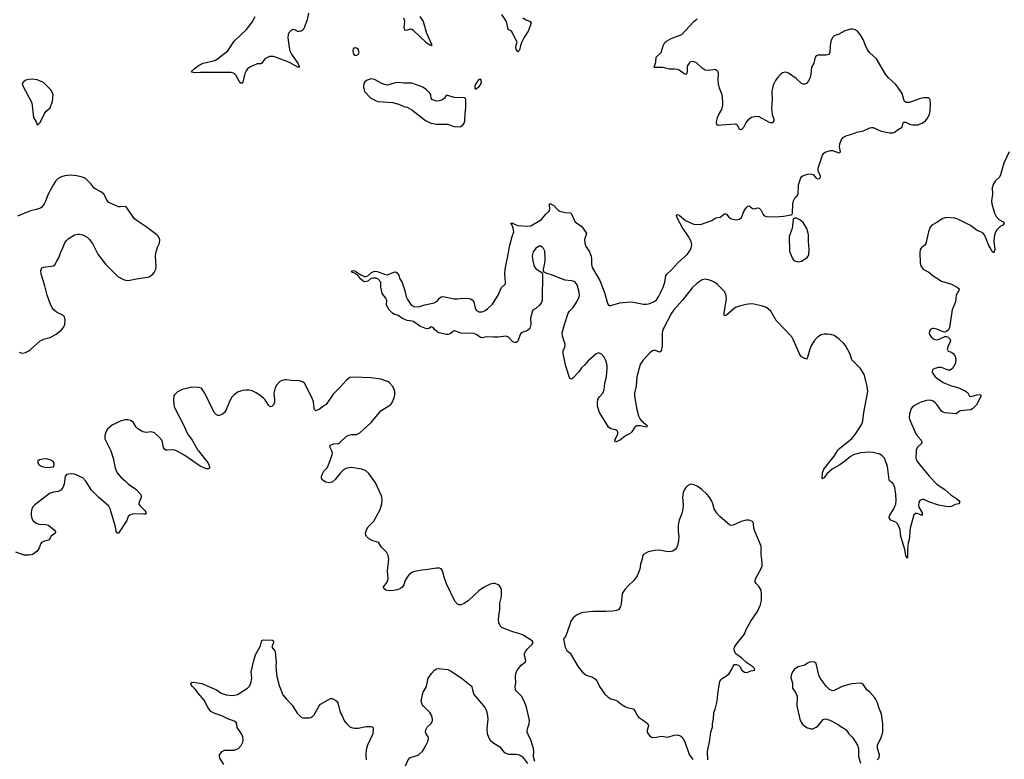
# Model space of a CAD drawing. Header units: inches. Extents: x 1174277 to 1307032, y 522670 to 678486.
# Tile 89 of 121: x 1218097 to 1230179, y 616216 to 625292. Entities that reach past the tile are written whole.
import ezdxf

# ---------------------------------------------------------------- set-up
doc = ezdxf.new("R2010")
doc.units = ezdxf.units.IN
doc.header["$MEASUREMENT"] = 0
for name, color, linetype in [('B2611', 7, 'Continuous'), ('B2612', 7, 'Continuous'), ('B2621', 7, 'Continuous'), ('B2622', 7, 'Continuous'), ('B2632', 7, 'Continuous')]:
    doc.layers.add(name, color=color, linetype=linetype)

msp = doc.modelspace()

# ---------------------------------------------------------------- linework, layer by layer
at = {"layer": 'B2611', "color": 6, "elevation": 1000}
msp.add_lwpolyline([(1219214, 620000), (1219219, 619990), (1219243, 619910), (1219269, 619790), (1219293, 619733), (1219337, 619677), (1219392, 619632), (1219433, 619590), (1219521, 619530), (1219580, 619470), (1219589, 619450), (1219589, 619430), (1219561, 619370), (1219560, 619350), (1219570, 619329), (1219633, 619270), (1219646, 619250), (1219648, 619230), (1219636, 619224), (1219618, 619222), (1219491, 619229), (1219448, 619212), (1219430, 619194), (1219412, 619148), (1219310, 618992), (1219290, 618992), (1219280, 619010), (1219271, 619070), (1219220, 619250), (1219207, 619290), (1219190, 619321), (1219070, 619430), (1218979, 619519), (1218910, 619629), (1218870, 619668), (1218770, 619716), (1218730, 619719), (1218671, 619710), (1218657, 619690), (1218641, 619590), (1218625, 619550), (1218602, 619518), (1218570, 619500), (1218510, 619495), (1218464, 619476), (1218283, 619337), (1218264, 619316), (1218248, 619290), (1218238, 619250), (1218236, 619210), (1218245, 619170), (1218263, 619143), (1218297, 619117), (1218330, 619102), (1218417, 619097), (1218450, 619089), (1218521, 619030), (1218537, 619010), (1218533, 618990), (1218485, 618955), (1218457, 618910), (1218390, 618889), (1218365, 618875), (1218357, 618863), (1218338, 618810), (1218312, 618768), (1218258, 618730), (1218210, 618719), (1218150, 618721), (1218050, 618756)], dxfattribs=at)
msp.add_lwpolyline([(1218430, 619901), (1218382, 619898), (1218341, 619890), (1218317, 619870), (1218322, 619850), (1218333, 619830), (1218371, 619810), (1218430, 619798), (1218510, 619806), (1218521, 619830), (1218519, 619850), (1218507, 619870), (1218470, 619892)], close=True, dxfattribs=at)
at = {"layer": 'B2612', "color": 6, "elevation": 1000}
msp.add_lwpolyline([(1218258, 624562), (1218210, 624559), (1218172, 624548), (1218146, 624534), (1218129, 624510), (1218130, 624490), (1218246, 624270), (1218265, 624090), (1218298, 624038), (1218310, 624002), (1218330, 624012), (1218350, 624031), (1218401, 624139), (1218422, 624170), (1218471, 624210), (1218499, 624290), (1218507, 624370), (1218492, 624410), (1218479, 624430), (1218390, 624520), (1218310, 624555)], close=True, dxfattribs=at)
for points in [[(1218090, 621210), (1218110, 621203), (1218130, 621201), (1218170, 621208), (1218210, 621228), (1218230, 621244), (1218350, 621352), (1218390, 621370), (1218470, 621390), (1218546, 621434), (1218610, 621485), (1218632, 621510), (1218650, 621546), (1218657, 621610), (1218645, 621645), (1218625, 621665), (1218550, 621704), (1218515, 621730), (1218495, 621755), (1218470, 621807), (1218434, 621910), (1218407, 622027), (1218359, 622170), (1218357, 622210), (1218370, 622245), (1218390, 622256), (1218507, 622273), (1218530, 622283), (1218552, 622328), (1218578, 622370), (1218596, 622430), (1218627, 622493), (1218650, 622555), (1218670, 622584), (1218690, 622602), (1218770, 622650), (1218810, 622659), (1218830, 622660), (1218870, 622652), (1218924, 622624), (1218950, 622598), (1218990, 622544), (1219055, 622415), (1219150, 622290), (1219302, 622142), (1219370, 622103), (1219410, 622092), (1219450, 622095), (1219530, 622113), (1219684, 622136), (1219730, 622167), (1219749, 622190), (1219768, 622232), (1219773, 622270), (1219764, 622384), (1219767, 622430), (1219792, 622508), (1219812, 622550), (1219815, 622590), (1219801, 622630), (1219781, 622650), (1219649, 622750), (1219526, 622830), (1219503, 622850), (1219409, 622990), (1219390, 623001), (1219330, 622995), (1219310, 622997), (1219190, 623050), (1219164, 623084), (1219130, 623155), (1219085, 623185), (1219030, 623210), (1219010, 623224), (1218974, 623274), (1218914, 623334), (1218890, 623350), (1218850, 623365), (1218796, 623376), (1218717, 623383), (1218650, 623374), (1218610, 623363), (1218570, 623341), (1218538, 623310), (1218510, 623270), (1218445, 623150), (1218415, 623065), (1218398, 623030), (1218367, 622993), (1218344, 622976), (1218299, 622961), (1218230, 622948), (1218070, 622881)], [(1220000, 620692), (1219998, 620690), (1219990, 620675), (1219985, 620630), (1219989, 620571), (1219997, 620530), (1220000, 620525)], [(1220000, 620009), (1219970, 620015), (1219909, 620009), (1219890, 620011), (1219878, 620018), (1219868, 620028), (1219862, 620042), (1219849, 620109), (1219841, 620130), (1219810, 620170), (1219750, 620222), (1219710, 620235), (1219650, 620224), (1219610, 620234), (1219547, 620270), (1219528, 620290), (1219491, 620351), (1219455, 620375), (1219423, 620383), (1219390, 620383), (1219330, 620363), (1219230, 620315), (1219175, 620265), (1219154, 620230), (1219142, 620190), (1219143, 620150), (1219148, 620130), (1219214, 620000)]]:
    msp.add_lwpolyline(points, dxfattribs=at)
at = {"layer": 'B2621', "color": 6}
for points, elevation in [([(1220292, 620000), (1220409, 619850), (1220426, 619810), (1220427, 619790), (1220410, 619782), (1220390, 619782), (1220310, 619812), (1220122, 619942), (1220022, 620000)], 1000), ([(1224418, 616190), (1224403, 616250), (1224407, 616313), (1224401, 616350), (1224371, 616450), (1224339, 616510), (1224324, 616550), (1224327, 616590), (1224350, 616650), (1224353, 616690), (1224316, 616856), (1224288, 616928), (1224254, 616990), (1224195, 617050), (1224183, 617070), (1224177, 617110), (1224184, 617150), (1224179, 617230), (1224186, 617270), (1224203, 617310), (1224251, 617369), (1224303, 617410), (1224306, 617430), (1224292, 617490), (1224292, 617510), (1224302, 617538), (1224327, 617573), (1224386, 617630), (1224399, 617650), (1224384, 617670), (1224277, 617737), (1224235, 617755), (1224150, 617780), (1224042, 617822), (1224015, 617835), (1223994, 617854), (1223978, 617890), (1223972, 617930), (1223981, 618010), (1223990, 618050), (1223990, 618130), (1224008, 618212), (1224010, 618290), (1224000, 618320), (1223983, 618343), (1223970, 618355), (1223932, 618372), (1223910, 618374), (1223870, 618366), (1223790, 618323), (1223730, 618281), (1223601, 618159), (1223550, 618126), (1223510, 618111), (1223490, 618112), (1223470, 618120), (1223438, 618158), (1223334, 618370), (1223304, 618450), (1223284, 618530), (1223270, 618553), (1223250, 618563), (1223210, 618562), (1223110, 618544), (1223030, 618537), (1222941, 618519), (1222910, 618507), (1222876, 618484), (1222850, 618451), (1222828, 618410), (1222810, 618358), (1222790, 618328), (1222768, 618312), (1222730, 618296), (1222690, 618286), (1222630, 618282), (1222590, 618293), (1222564, 618310), (1222560, 618330), (1222605, 618390), (1222617, 618430), (1222612, 618530), (1222626, 618670), (1222617, 618717), (1222598, 618758), (1222538, 618818), (1222505, 618870), (1222490, 618881), (1222430, 618896), (1222390, 618916), (1222353, 618950), (1222343, 618970), (1222340, 618990), (1222351, 619030), (1222372, 619068), (1222444, 619136), (1222519, 619281), (1222542, 619350), (1222543, 619403), (1222537, 619450), (1222465, 619610), (1222382, 619722), (1222339, 619759), (1222290, 619778), (1222170, 619795), (1222111, 619789), (1222070, 619769), (1222032, 619730), (1221970, 619649), (1221930, 619617), (1221890, 619609), (1221855, 619615), (1221807, 619647), (1221799, 619670), (1221800, 619690), (1221807, 619710), (1221831, 619750), (1221866, 619790), (1221883, 619817), (1221931, 619950), (1221936, 619970), (1221933, 619990), (1221927, 620000)], 1000), ([(1229099, 620000), (1229095, 619910), (1229110, 619870), (1229256, 619690), (1229350, 619593), (1229390, 619562), (1229450, 619526), (1229522, 619462), (1229598, 619410), (1229622, 619390), (1229635, 619370), (1229623, 619350), (1229577, 619343), (1229530, 619319), (1229490, 619312), (1229370, 619334), (1229254, 619374), (1229190, 619403), (1229170, 619405), (1229141, 619390), (1229129, 619370), (1229127, 619330), (1229132, 619310), (1229170, 619242), (1229173, 619210), (1229170, 619207), (1229156, 619216), (1229108, 619232), (1229088, 619232), (1229070, 619217), (1229023, 619050), (1229011, 618910), (1229001, 618870), (1228991, 618790), (1228993, 618710), (1228990, 618685), (1228970, 618714), (1228959, 618790), (1228908, 618950), (1228901, 619030), (1228887, 619070), (1228867, 619107), (1228850, 619126), (1228785, 619150), (1228769, 619170), (1228767, 619190), (1228773, 619210), (1228823, 619290), (1228848, 619350), (1228851, 619390), (1228849, 619470), (1228834, 619550), (1228820, 619590), (1228807, 619607), (1228772, 619632), (1228765, 619645), (1228747, 619810), (1228719, 619890), (1228708, 619910), (1228681, 619941), (1228650, 619962), (1228570, 619980), (1228530, 619985), (1228415, 619975), (1228330, 619953), (1228290, 619931), (1228236, 619884), (1228159, 619830), (1228066, 619774), (1228003, 619717), (1227970, 619670), (1227955, 619665), (1227950, 619656), (1227943, 619663), (1227949, 619731), (1227966, 619774), (1228025, 619855), (1228090, 619935), (1228131, 620000)], 900), ([(1226542, 616210), (1226536, 616310), (1226566, 616450), (1226578, 616550), (1226597, 616610), (1226598, 616650), (1226610, 616714), (1226614, 616790), (1226630, 616831), (1226656, 616930), (1226666, 617050), (1226688, 617170), (1226701, 617190), (1226722, 617210), (1226770, 617241), (1226801, 617270), (1226830, 617315), (1226850, 617358), (1226870, 617377), (1226890, 617380), (1226917, 617370), (1226933, 617353), (1226959, 617310), (1226990, 617285), (1227010, 617281), (1227030, 617285), (1227070, 617300), (1227118, 617310), (1227113, 617330), (1227092, 617350), (1227020, 617400), (1226958, 617458), (1226885, 617510), (1226870, 617538), (1226864, 617570), (1226870, 617591), (1226890, 617626), (1226990, 617750), (1227012, 617808), (1227067, 617910), (1227150, 618028), (1227189, 618111), (1227201, 618170), (1227199, 618250), (1227194, 618290), (1227170, 618331), (1227133, 618373), (1227123, 618390), (1227122, 618410), (1227128, 618430), (1227193, 618547), (1227206, 618590), (1227209, 618630), (1227196, 618730), (1227195, 618830), (1227116, 619016), (1227106, 619050), (1227100, 619110), (1227090, 619133), (1227050, 619151), (1227010, 619152), (1226950, 619135), (1226850, 619087), (1226830, 619085), (1226810, 619090), (1226690, 619194), (1226650, 619236), (1226620, 619290), (1226604, 619350), (1226588, 619390), (1226558, 619438), (1226530, 619470), (1226467, 619527), (1226410, 619566), (1226370, 619584), (1226330, 619590), (1226290, 619571), (1226270, 619551), (1226250, 619518), (1226240, 619490), (1226232, 619430), (1226239, 619339), (1226236, 619290), (1226222, 619230), (1226191, 619150), (1226178, 619090), (1226178, 619010), (1226185, 618950), (1226182, 618902), (1226170, 618841), (1226155, 618810), (1226139, 618790), (1226110, 618770), (1226070, 618761), (1226030, 618765), (1225950, 618782), (1225890, 618778), (1225810, 618762), (1225751, 618730), (1225739, 618710), (1225734, 618670), (1225715, 618610), (1225705, 618550), (1225672, 618468), (1225632, 618410), (1225569, 618350), (1225522, 618298), (1225491, 618250), (1225477, 618123), (1225468, 618092), (1225445, 618050), (1225420, 618040), (1225370, 618032), (1225290, 618028), (1225130, 618030), (1225010, 618016), (1224990, 618012), (1224930, 617984), (1224888, 617950), (1224858, 617910), (1224848, 617870), (1224797, 617730), (1224771, 617690), (1224790, 617591), (1224810, 617551), (1224850, 617519), (1224949, 617350), (1225004, 617284), (1225049, 617249), (1225125, 617225), (1225161, 617201), (1225184, 617170), (1225213, 617110), (1225276, 617016), (1225317, 616977), (1225350, 616958), (1225410, 616942), (1225430, 616932), (1225490, 616885), (1225530, 616860), (1225551, 616850), (1225610, 616838), (1225630, 616829), (1225648, 616808), (1225670, 616762), (1225690, 616734), (1225775, 616675), (1225803, 616650), (1225811, 616630), (1225797, 616570), (1225797, 616550), (1225807, 616527), (1225826, 616506), (1225850, 616488), (1225890, 616484), (1225970, 616499), (1226050, 616489), (1226129, 616511), (1226170, 616514), (1226204, 616504), (1226226, 616486), (1226259, 616430), (1226313, 616273), (1226355, 616215)], 1000), ([(1220600, 616150), (1220554, 616230), (1220548, 616250), (1220549, 616270), (1220583, 616310), (1220610, 616326), (1220731, 616329), (1220762, 616338), (1220783, 616350), (1220815, 616385), (1220835, 616425), (1220838, 616450), (1220834, 616490), (1220819, 616530), (1220767, 616607), (1220760, 616650), (1220750, 616670), (1220730, 616684), (1220650, 616712), (1220577, 616750), (1220490, 616777), (1220444, 616804), (1220409, 616849), (1220361, 616941), (1220282, 617030), (1220253, 617073), (1220216, 617110), (1220202, 617130), (1220198, 617150), (1220210, 617159), (1220230, 617161), (1220330, 617145), (1220454, 617094), (1220510, 617067), (1220570, 617029), (1220630, 617007), (1220710, 617000), (1220770, 617012), (1220893, 617087), (1220913, 617107), (1220935, 617145), (1220946, 617210), (1220939, 617290), (1220969, 617430), (1220990, 617496), (1221052, 617608), (1221067, 617673), (1221090, 617683), (1221130, 617677), (1221170, 617681), (1221198, 617678), (1221210, 617670), (1221213, 617650), (1221191, 617590), (1221227, 617547), (1221232, 617530), (1221245, 617410), (1221242, 617350), (1221251, 617230), (1221281, 617121), (1221327, 617007), (1221370, 616953), (1221441, 616881), (1221503, 616783), (1221550, 616734), (1221570, 616724), (1221650, 616726), (1221670, 616730), (1221690, 616740), (1221710, 616762), (1221770, 616871), (1221790, 616891), (1221910, 616962), (1221930, 616962), (1221970, 616943), (1221990, 616928), (1222000, 616910), (1222030, 616790), (1222056, 616750), (1222084, 616684), (1222110, 616651), (1222150, 616615), (1222181, 616601), (1222210, 616596), (1222250, 616598), (1222350, 616617), (1222410, 616618), (1222430, 616610), (1222436, 616590), (1222430, 616530), (1222365, 616390), (1222348, 616330), (1222346, 616274), (1222350, 616210)], 1000), ([(1228619, 616210), (1228645, 616235), (1228649, 616270), (1228625, 616350), (1228624, 616390), (1228670, 616482), (1228687, 616550), (1228688, 616650), (1228671, 616770), (1228638, 616850), (1228622, 616910), (1228604, 616950), (1228591, 616971), (1228530, 617038), (1228492, 617070), (1228450, 617129), (1228430, 617144), (1228410, 617149), (1228310, 617141), (1228258, 617130), (1228190, 617108), (1228090, 617060), (1228070, 617057), (1228033, 617073), (1227993, 617113), (1227920, 617210), (1227904, 617250), (1227870, 617390), (1227850, 617409), (1227830, 617412), (1227790, 617407), (1227764, 617396), (1227730, 617369), (1227650, 617350), (1227630, 617340), (1227601, 617319), (1227578, 617290), (1227562, 617250), (1227560, 617220), (1227578, 617150), (1227579, 617090), (1227617, 617037), (1227636, 616990), (1227634, 616870), (1227670, 616710), (1227686, 616670), (1227700, 616650), (1227730, 616623), (1227763, 616603), (1227810, 616588), (1227830, 616591), (1227870, 616608), (1227890, 616624), (1227958, 616702), (1227970, 616710), (1227990, 616713), (1228037, 616697), (1228142, 616642), (1228187, 616610), (1228203, 616603), (1228237, 616577), (1228271, 616530), (1228319, 616479), (1228378, 616390), (1228388, 616350), (1228389, 616249), (1228416, 616170)], 1000), ([(1222830, 616134), (1222873, 616227), (1222890, 616239), (1222962, 616258), (1222990, 616270), (1223042, 616318), (1223073, 616367), (1223105, 616435), (1223115, 616470), (1223111, 616490), (1223085, 616530), (1223078, 616550), (1223082, 616578), (1223096, 616610), (1223141, 616650), (1223153, 616667), (1223161, 616690), (1223162, 616710), (1223154, 616750), (1223131, 616790), (1223049, 616870), (1223035, 616890), (1223023, 616930), (1223038, 617010), (1223050, 617041), (1223090, 617110), (1223110, 617211), (1223149, 617270), (1223187, 617310), (1223210, 617324), (1223230, 617328), (1223350, 617318), (1223383, 617303), (1223514, 617214), (1223637, 617117), (1223645, 617105), (1223656, 617050), (1223670, 617010), (1223807, 616847), (1223825, 616810), (1223838, 616750), (1223840, 616710), (1223829, 616589), (1223834, 616534), (1223849, 616489), (1223872, 616452), (1223915, 616415), (1223990, 616367), (1224030, 616314), (1224054, 616294), (1224090, 616280), (1224190, 616280), (1224230, 616270), (1224266, 616246), (1224330, 616164)], 1000)]:
    msp.add_lwpolyline(points, dxfattribs=dict(at, elevation=elevation))
at = {"layer": 'B2622', "color": 6}
for points, elevation in [([(1221641, 625370), (1221624, 625290), (1221589, 625191), (1221574, 625166), (1221550, 625152), (1221526, 625146), (1221510, 625147), (1221470, 625168), (1221450, 625171), (1221424, 625156), (1221401, 625130), (1221392, 625108), (1221387, 625070), (1221402, 624950), (1221412, 624910), (1221431, 624870), (1221515, 624750), (1221530, 624710), (1221510, 624709), (1221406, 624766), (1221250, 624829), (1221210, 624840), (1221161, 624839), (1221106, 624810), (1221066, 624754), (1221050, 624748), (1221010, 624748), (1220930, 624715), (1220894, 624690), (1220875, 624665), (1220860, 624630), (1220835, 624525), (1220827, 624513), (1220810, 624512), (1220790, 624538), (1220750, 624611), (1220728, 624630), (1220690, 624645), (1220310, 624645), (1220241, 624641), (1220210, 624647), (1220207, 624650), (1220219, 624670), (1220237, 624690), (1220290, 624730), (1220350, 624759), (1220490, 624792), (1220524, 624810), (1220650, 624910), (1220730, 625030), (1220879, 625170), (1220950, 625263), (1220988, 625330)], 900), ([(1228131, 620000), (1228142, 620018), (1228261, 620110), (1228310, 620154), (1228350, 620200), (1228430, 620330), (1228444, 620370), (1228454, 620470), (1228504, 620730), (1228497, 620790), (1228469, 620909), (1228458, 620938), (1228413, 621010), (1228310, 621118), (1228288, 621188), (1228230, 621293), (1228204, 621324), (1228152, 621372), (1228090, 621416), (1228050, 621428), (1228010, 621433), (1227970, 621434), (1227930, 621426), (1227885, 621395), (1227845, 621350), (1227809, 621291), (1227791, 621250), (1227770, 621161), (1227761, 621139), (1227750, 621127), (1227730, 621132), (1227690, 621156), (1227670, 621182), (1227590, 621369), (1227570, 621400), (1227381, 621601), (1227314, 621714), (1227282, 621742), (1227250, 621763), (1227210, 621778), (1227110, 621801), (1227070, 621805), (1227010, 621798), (1226930, 621777), (1226882, 621758), (1226830, 621720), (1226770, 621667), (1226750, 621656), (1226743, 621663), (1226742, 621690), (1226771, 621870), (1226763, 621923), (1226740, 621960), (1226661, 622041), (1226627, 622067), (1226588, 622088), (1226550, 622100), (1226510, 622106), (1226470, 622100), (1226410, 622059), (1226350, 622000), (1226231, 621849), (1226122, 621730), (1226095, 621690), (1226000, 621510), (1225990, 621488), (1225982, 621450), (1225979, 621290), (1225970, 621224), (1225950, 621213), (1225890, 621236), (1225864, 621230), (1225830, 621202), (1225742, 621110), (1225710, 621061), (1225670, 620909), (1225660, 620800), (1225643, 620710), (1225642, 620670), (1225669, 620510), (1225690, 620430), (1225712, 620390), (1225729, 620369), (1225777, 620330), (1225795, 620310), (1225790, 620292), (1225710, 620307), (1225670, 620306), (1225645, 620290), (1225610, 620235), (1225590, 620214), (1225530, 620187), (1225470, 620134), (1225409, 620109), (1225400, 620130), (1225436, 620210), (1225437, 620230), (1225430, 620247), (1225410, 620257), (1225350, 620269), (1225322, 620290), (1225275, 620375), (1225211, 620470), (1225188, 620550), (1225187, 620593), (1225193, 620630), (1225210, 620662), (1225251, 620710), (1225271, 620750), (1225279, 620830), (1225297, 620910), (1225307, 621010), (1225305, 621050), (1225290, 621109), (1225270, 621149), (1225233, 621190), (1225210, 621201), (1225190, 621201), (1225170, 621190), (1225070, 621102), (1225027, 621053), (1224990, 621021), (1224955, 620965), (1224890, 620897), (1224870, 620882), (1224849, 620889), (1224799, 621039), (1224764, 621190), (1224765, 621230), (1224785, 621275), (1224790, 621310), (1224756, 621410), (1224754, 621450), (1224781, 621550), (1224827, 621690), (1224840, 621710), (1224886, 621754), (1224932, 621828), (1224962, 621890), (1224967, 621913), (1224963, 621950), (1224936, 622036), (1224912, 622070), (1224899, 622079), (1224870, 622089), (1224790, 622097), (1224610, 622163), (1224573, 622173), (1224534, 622194), (1224526, 622206), (1224525, 622225), (1224547, 622330), (1224547, 622367), (1224539, 622450), (1224525, 622485), (1224510, 622500), (1224490, 622511), (1224470, 622511), (1224429, 622490), (1224397, 622443), (1224388, 622412), (1224386, 622390), (1224392, 622332), (1224410, 622265), (1224430, 622238), (1224450, 622221), (1224503, 622190), (1224511, 622171), (1224509, 621850), (1224498, 621822), (1224470, 621783), (1224430, 621747), (1224396, 621730), (1224386, 621714), (1224379, 621670), (1224366, 621630), (1224369, 621550), (1224356, 621504), (1224330, 621476), (1224250, 621449), (1224238, 621430), (1224210, 621346), (1224203, 621337), (1224190, 621330), (1224170, 621331), (1224150, 621339), (1224095, 621395), (1224068, 621408), (1223970, 621395), (1223910, 621394), (1223830, 621400), (1223770, 621388), (1223750, 621393), (1223705, 621425), (1223670, 621440), (1223510, 621446), (1223450, 621471), (1223430, 621473), (1223370, 621433), (1223350, 621427), (1223329, 621429), (1223245, 621450), (1223221, 621461), (1223186, 621490), (1223170, 621513), (1223150, 621523), (1223119, 621501), (1223090, 621499), (1223008, 621530), (1222930, 621587), (1222910, 621593), (1222850, 621599), (1222830, 621607), (1222787, 621630), (1222743, 621663), (1222690, 621679), (1222670, 621690), (1222630, 621732), (1222598, 621790), (1222598, 621810), (1222604, 621830), (1222601, 621850), (1222590, 621873), (1222544, 621930), (1222529, 622011), (1222529, 622070), (1222492, 622110), (1222470, 622118), (1222430, 622120), (1222406, 622114), (1222370, 622085), (1222330, 622075), (1222310, 622084), (1222277, 622110), (1222241, 622161), (1222224, 622170), (1222218, 622178), (1222179, 622190), (1222169, 622210), (1222190, 622214), (1222211, 622210), (1222282, 622162), (1222330, 622141), (1222350, 622140), (1222371, 622149), (1222416, 622190), (1222450, 622204), (1222482, 622202), (1222572, 622168), (1222610, 622161), (1222690, 622194), (1222710, 622196), (1222730, 622187), (1222750, 622151), (1222759, 622119), (1222790, 622067), (1222824, 621970), (1222841, 621890), (1222856, 621856), (1222897, 621797), (1222934, 621774), (1222992, 621768), (1223070, 621794), (1223182, 621818), (1223221, 621839), (1223250, 621874), (1223270, 621890), (1223290, 621894), (1223430, 621868), (1223470, 621866), (1223534, 621874), (1223610, 621870), (1223630, 621865), (1223650, 621854), (1223668, 621830), (1223685, 621750), (1223703, 621723), (1223730, 621706), (1223772, 621708), (1223810, 621725), (1223837, 621743), (1223898, 621802), (1223967, 621910), (1224010, 622007), (1224058, 622050), (1224060, 622070), (1224049, 622169), (1224054, 622230), (1224092, 622410), (1224106, 622510), (1224140, 622630), (1224161, 622690), (1224153, 622733), (1224137, 622777), (1224127, 622790), (1224130, 622802), (1224135, 622795), (1224145, 622795), (1224190, 622773), (1224210, 622768), (1224330, 622757), (1224370, 622762), (1224500, 622840), (1224550, 622901), (1224590, 622936), (1224600, 622950), (1224604, 622970), (1224597, 623023), (1224599, 623030), (1224610, 623034), (1224653, 623010), (1224700, 622960), (1224724, 622944), (1224790, 622925), (1224850, 622923), (1224859, 622919), (1224870, 622910), (1224891, 622850), (1224910, 622816), (1224934, 622794), (1224990, 622758), (1225040, 622690), (1225051, 622670), (1225027, 622593), (1225030, 622550), (1225046, 622510), (1225084, 622450), (1225108, 622390), (1225115, 622350), (1225113, 622290), (1225122, 622250), (1225217, 622090), (1225279, 621930), (1225309, 621809), (1225322, 621790), (1225330, 621784), (1225350, 621784), (1225463, 621817), (1225590, 621828), (1225630, 621827), (1225750, 621800), (1225790, 621800), (1225830, 621807), (1225890, 621837), (1225910, 621855), (1225934, 621890), (1225966, 621950), (1225991, 622010), (1226012, 622070), (1226027, 622150), (1226039, 622170), (1226090, 622217), (1226183, 622317), (1226289, 622410), (1226318, 622450), (1226337, 622490), (1226346, 622530), (1226336, 622570), (1226302, 622630), (1226225, 622745), (1226167, 622850), (1226156, 622884), (1226162, 622898), (1226170, 622901), (1226190, 622894), (1226268, 622828), (1226347, 622790), (1226370, 622784), (1226450, 622779), (1226590, 622828), (1226639, 622861), (1226692, 622870), (1226710, 622879), (1226750, 622912), (1226770, 622905), (1226799, 622870), (1226830, 622847), (1226890, 622835), (1226930, 622843), (1226954, 622866), (1226983, 622937), (1227010, 622984), (1227030, 623005), (1227050, 623008), (1227090, 622976), (1227110, 622969), (1227150, 622984), (1227170, 622980), (1227190, 622958), (1227220, 622900), (1227230, 622889), (1227257, 622877), (1227368, 622872), (1227470, 622881), (1227564, 622896), (1227577, 622903), (1227581, 622919), (1227586, 623030), (1227593, 623070), (1227612, 623108), (1227638, 623130), (1227651, 623150), (1227653, 623267), (1227681, 623350), (1227690, 623365), (1227710, 623379), (1227770, 623398), (1227802, 623402), (1227832, 623392), (1227870, 623346), (1227890, 623339), (1227910, 623342), (1227921, 623350), (1227924, 623370), (1227896, 623436), (1227895, 623470), (1227950, 623631), (1227966, 623654), (1227990, 623670), (1228050, 623687), (1228070, 623685), (1228150, 623657), (1228160, 623660), (1228169, 623670), (1228157, 623730), (1228160, 623770), (1228180, 623820), (1228206, 623850), (1228247, 623870), (1228310, 623886), (1228370, 623910), (1228453, 623927), (1228530, 623963), (1228550, 623969), (1228570, 623968), (1228670, 623925), (1228770, 623903), (1228810, 623903), (1228830, 623910), (1228876, 623944), (1228926, 623974), (1228936, 624024), (1228946, 624034), (1228970, 624033), (1229030, 624006), (1229057, 624003), (1229117, 624003), (1229170, 624022), (1229210, 624050), (1229228, 624070), (1229260, 624130), (1229269, 624170), (1229274, 624270), (1229270, 624306), (1229261, 624321), (1229250, 624331), (1229234, 624334), (1229190, 624331), (1229150, 624323), (1229050, 624287), (1229010, 624277), (1228975, 624275), (1228962, 624282), (1228950, 624295), (1228925, 624385), (1228903, 624423), (1228850, 624495), (1228760, 624580), (1228723, 624623), (1228610, 624810), (1228530, 624887), (1228501, 624921), (1228474, 624974), (1228449, 625050), (1228411, 625110), (1228376, 625150), (1228350, 625167), (1228317, 625177), (1228290, 625177), (1228223, 625157), (1228150, 625113), (1228090, 625092), (1228070, 625074), (1228051, 625030), (1228041, 624970), (1228037, 624890), (1228029, 624870), (1228010, 624860), (1227990, 624856), (1227890, 624855), (1227870, 624849), (1227857, 624830), (1227840, 624760), (1227813, 624710), (1227805, 624625), (1227792, 624570), (1227778, 624542), (1227750, 624508), (1227730, 624499), (1227710, 624499), (1227690, 624509), (1227624, 624570), (1227530, 624634), (1227510, 624643), (1227490, 624648), (1227459, 624641), (1227436, 624624), (1227403, 624590), (1227373, 624547), (1227343, 624490), (1227328, 624410), (1227330, 624310), (1227324, 624210), (1227332, 624130), (1227350, 624070), (1227349, 624050), (1227333, 624027), (1227310, 624025), (1227290, 624034), (1227170, 624100), (1227130, 624104), (1227076, 624090), (1227037, 624063), (1227010, 624033), (1226979, 623970), (1226950, 623941), (1226930, 623944), (1226910, 623990), (1226890, 624008), (1226881, 624010), (1226710, 623999), (1226673, 623993), (1226659, 623999), (1226650, 624009), (1226649, 624029), (1226658, 624090), (1226675, 624130), (1226711, 624190), (1226724, 624244), (1226727, 624287), (1226718, 624370), (1226685, 624450), (1226674, 624506), (1226668, 624552), (1226672, 624632), (1226667, 624650), (1226653, 624670), (1226630, 624680), (1226552, 624668), (1226510, 624674), (1226470, 624696), (1226403, 624763), (1226375, 624775), (1226350, 624779), (1226330, 624775), (1226310, 624760), (1226290, 624730), (1226286, 624710), (1226288, 624650), (1226284, 624636), (1226270, 624619), (1226250, 624626), (1226190, 624673), (1226170, 624681), (1226130, 624685), (1226070, 624685), (1225990, 624705), (1225903, 624703), (1225886, 624706), (1225881, 624710), (1225905, 624770), (1225906, 624830), (1225969, 624891), (1225992, 624970), (1226015, 625010), (1226033, 625027), (1226090, 625061), (1226221, 625110), (1226371, 625269), (1226410, 625303)], 900), ([(1223008, 625330), (1223050, 625270), (1223088, 625128), (1223150, 624990), (1223150, 624970), (1223140, 624980), (1223130, 624980), (1223110, 624990), (1223090, 625006), (1222930, 625159), (1222910, 625170), (1222890, 625175), (1222850, 625163), (1222830, 625160), (1222824, 625164), (1222816, 625196), (1222822, 625270), (1222820, 625290), (1222811, 625311)], 900), ([(1224270, 625315), (1224310, 625288), (1224362, 625270), (1224373, 625250), (1224335, 625150), (1224282, 625070), (1224262, 625030), (1224243, 624977), (1224230, 624916), (1224210, 624898), (1224191, 624930), (1224187, 624950), (1224190, 624981), (1224202, 625010), (1224139, 625139), (1224130, 625151), (1224090, 625170), (1224070, 625270), (1224014, 625354)], 900), ([(1230000, 622501), (1229990, 622519), (1229942, 622642), (1229915, 622675), (1229844, 622704), (1229765, 622765), (1229610, 622845), (1229570, 622855), (1229470, 622865), (1229426, 622854), (1229343, 622797), (1229288, 622770), (1229270, 622745), (1229248, 622690), (1229215, 622545), (1229199, 622521), (1229164, 622496), (1229148, 622472), (1229142, 622430), (1229145, 622310), (1229156, 622270), (1229183, 622230), (1229210, 622212), (1229254, 622194), (1229308, 622148), (1229410, 622083), (1229530, 622045), (1229606, 622006), (1229624, 621990), (1229622, 621970), (1229590, 621910), (1229582, 621830), (1229540, 621730), (1229506, 621514), (1229494, 621486), (1229470, 621464), (1229450, 621457), (1229430, 621460), (1229350, 621494), (1229310, 621503), (1229299, 621501), (1229272, 621488), (1229261, 621470), (1229258, 621450), (1229261, 621430), (1229281, 621401), (1229310, 621377), (1229330, 621366), (1229350, 621363), (1229370, 621366), (1229450, 621403), (1229470, 621403), (1229490, 621395), (1229510, 621375), (1229518, 621350), (1229512, 621328), (1229490, 621290), (1229479, 621250), (1229490, 621224), (1229530, 621210), (1229550, 621195), (1229570, 621169), (1229584, 621130), (1229582, 621078), (1229542, 621010), (1229516, 620990), (1229490, 620989), (1229410, 621025), (1229370, 621025), (1229327, 621013), (1229303, 620997), (1229296, 620990), (1229293, 620970), (1229300, 620950), (1229331, 620911), (1229430, 620841), (1229530, 620800), (1229610, 620778), (1229699, 620739), (1229730, 620712), (1229753, 620673), (1229768, 620668), (1229784, 620670), (1229843, 620690), (1229873, 620693), (1229892, 620690), (1229893, 620673), (1229842, 620570), (1229790, 620516), (1229770, 620506), (1229636, 620490), (1229590, 620456), (1229450, 620469), (1229430, 620475), (1229409, 620489), (1229351, 620570), (1229330, 620592), (1229307, 620610), (1229270, 620621), (1229223, 620617), (1229145, 620595), (1229059, 620550), (1229038, 620522), (1229017, 620450), (1229012, 620410), (1229015, 620390), (1229094, 620210), (1229117, 620177), (1229160, 620130), (1229168, 620110), (1229164, 620090), (1229114, 620046), (1229099, 620010), (1229099, 620000)], 900), ([(1221927, 620000), (1221901, 620050), (1221907, 620070), (1221950, 620085), (1222008, 620092), (1222022, 620098), (1222103, 620177), (1222130, 620194), (1222170, 620200), (1222230, 620201), (1222270, 620221), (1222410, 620350), (1222529, 620491), (1222628, 620552), (1222650, 620570), (1222667, 620593), (1222694, 620650), (1222701, 620690), (1222700, 620730), (1222694, 620754), (1222674, 620790), (1222630, 620841), (1222610, 620853), (1222530, 620880), (1222410, 620897), (1222194, 620906), (1222150, 620899), (1222106, 620870), (1222035, 620785), (1221944, 620696), (1221857, 620570), (1221830, 620555), (1221770, 620508), (1221730, 620493), (1221714, 620510), (1221710, 620521), (1221701, 620601), (1221687, 620647), (1221590, 620830), (1221568, 620848), (1221530, 620859), (1221430, 620864), (1221370, 620874), (1221350, 620872), (1221316, 620864), (1221290, 620850), (1221252, 620810), (1221230, 620773), (1221215, 620710), (1221224, 620630), (1221223, 620597), (1221210, 620566), (1221190, 620546), (1221170, 620542), (1221165, 620545), (1221150, 620560), (1221110, 620626), (1221090, 620648), (1221030, 620694), (1220990, 620718), (1220950, 620736), (1220910, 620745), (1220870, 620747), (1220837, 620743), (1220777, 620723), (1220730, 620690), (1220702, 620658), (1220670, 620607), (1220626, 620494), (1220611, 620470), (1220586, 620450), (1220550, 620434), (1220530, 620435), (1220510, 620443), (1220483, 620470), (1220370, 620710), (1220329, 620769), (1220290, 620780), (1220210, 620782), (1220090, 620754), (1220034, 620726), (1220000, 620692)], 1000), ([(1220000, 620525), (1220112, 620312), (1220157, 620210), (1220214, 620130), (1220284, 620010), (1220292, 620000)], 1000), ([(1220022, 620000), (1220010, 620007), (1220000, 620009)], 1000)]:
    msp.add_lwpolyline(points, dxfattribs=dict(at, elevation=elevation))
for points, elevation in [([(1222210, 624947), (1222190, 624935), (1222183, 624910), (1222193, 624870), (1222210, 624858), (1222230, 624855), (1222250, 624866), (1222262, 624890), (1222249, 624930), (1222230, 624944)], 1000), ([(1222410, 624566), (1222361, 624550), (1222331, 624530), (1222320, 624510), (1222317, 624463), (1222330, 624410), (1222405, 624330), (1222470, 624295), (1222490, 624288), (1222670, 624274), (1222750, 624255), (1222810, 624227), (1222850, 624217), (1222910, 624186), (1223075, 624055), (1223142, 624022), (1223210, 624010), (1223350, 624010), (1223398, 623990), (1223430, 623983), (1223490, 623975), (1223510, 623981), (1223544, 624010), (1223555, 624030), (1223558, 624050), (1223562, 624138), (1223573, 624213), (1223572, 624310), (1223567, 624327), (1223554, 624334), (1223430, 624335), (1223350, 624360), (1223330, 624362), (1223310, 624329), (1223287, 624310), (1223250, 624295), (1223210, 624293), (1223161, 624310), (1223146, 624330), (1223140, 624370), (1223131, 624390), (1223090, 624433), (1223042, 624462), (1222910, 624512), (1222810, 624512), (1222750, 624523), (1222704, 624516), (1222610, 624490), (1222550, 624503), (1222450, 624558)], 1000), ([(1223750, 624562), (1223725, 624555), (1223690, 624502), (1223681, 624470), (1223681, 624450), (1223690, 624441), (1223730, 624467), (1223750, 624492), (1223764, 624530), (1223759, 624550)], 1000), ([(1227610, 622857), (1227594, 622846), (1227590, 622838), (1227574, 622730), (1227539, 622630), (1227542, 622450), (1227576, 622370), (1227589, 622349), (1227610, 622332), (1227650, 622319), (1227690, 622329), (1227756, 622370), (1227771, 622389), (1227779, 622410), (1227786, 622470), (1227776, 622570), (1227778, 622650), (1227770, 622690), (1227754, 622730), (1227710, 622802), (1227670, 622837), (1227630, 622855)], 900)]:
    msp.add_lwpolyline(points, close=True, dxfattribs=dict(at, elevation=elevation))
at = {"layer": 'B2632', "color": 6, "elevation": 900}
msp.add_lwpolyline([(1230239, 623670), (1230172, 623530), (1230134, 623386), (1230119, 623361), (1230068, 623310), (1230041, 623270), (1230032, 623230), (1230034, 623150), (1230022, 623070), (1230025, 623030), (1230059, 622919), (1230078, 622878), (1230110, 622841), (1230164, 622810), (1230176, 622790), (1230161, 622770), (1230130, 622752), (1230087, 622713), (1230064, 622670), (1230055, 622625), (1230052, 622570), (1230062, 622470), (1230050, 622430), (1230030, 622446), (1230000, 622501)], dxfattribs=at)

doc.saveas('drawing.dxf')
